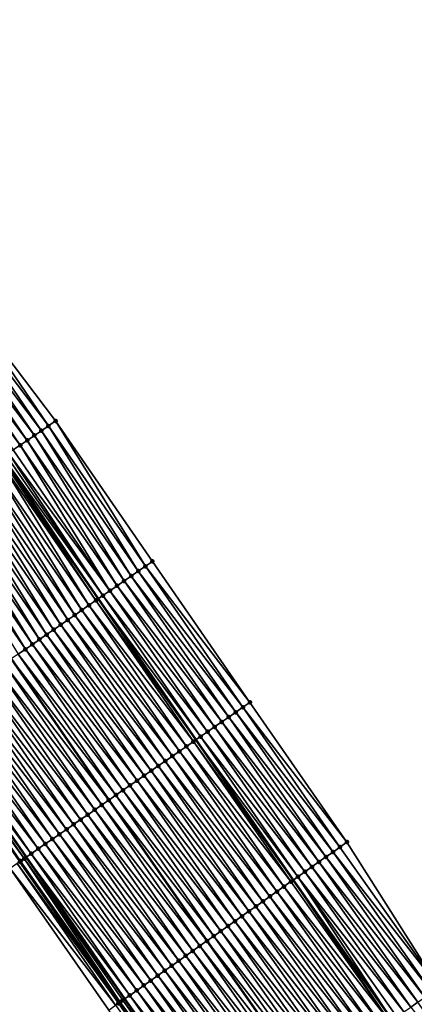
# Model space of a CAD drawing. Header units: feet. Extents: x 2010743 to 2022806, y 818705 to 837694.
# Tile 90 of 256: x 2014247 to 2014293, y 821715 to 821829. Entities that reach past the tile are written whole.
import ezdxf

# ---------------------------------------------------------------- set-up
doc = ezdxf.new("R2010")
doc.units = ezdxf.units.FT
doc.header["$MEASUREMENT"] = 0
for name, color, linetype, lineweight in [('EP_Travel Lane', 172, 'Continuous', 53), ('Road Shots', 141, 'Continuous', 100), ('STRIPING', 60, 'Continuous', 53)]:
    doc.layers.add(name, color=color, linetype=linetype, lineweight=lineweight)
doc.layers.add('I-77-MM17-21_NB-Surface-Border', color=7, linetype='Continuous')
doc.layers.add('I-77-MM17-21_NB-Surface-TIN', color=7, linetype='Continuous')

msp = doc.modelspace()

# ---------------------------------------------------------------- linework, layer by layer
at = {"layer": 'EP_Travel Lane'}
for points in [[(2014079.61, 822027.85, 273.47), (2014090.38, 822011.12, 273.26), (2014101.24, 821994.33, 273.06), (2014112.12, 821977.57, 272.86), (2014123.07, 821960.84, 272.62), (2014134.02, 821944.1, 272.38), (2014144.98, 821927.48, 272.17), (2014156.02, 821910.8, 271.98), (2014167.02, 821894.18, 271.79), (2014178.05, 821877.5, 271.58), (2014189.08, 821860.82, 271.38), (2014200.25, 821844.29, 271.18), (2014211.5, 821827.75, 270.97), (2014222.73, 821811.24, 270.79), (2014234.01, 821794.73, 270.59), (2014245.29, 821778.21, 270.37), (2014256.6, 821761.8, 270.19), (2014267.98, 821745.35, 269.98), (2014279.34, 821729.01, 269.79), (2014290.9, 821712.69, 269.6), (2014302.46, 821696.37, 269.41), (2014314.05, 821680.19, 269.21), (2014325.72, 821663.95, 269), (2014337.4, 821647.75, 268.8)], [(2014081.05, 821981.26, 273.75), (2014091.93, 821964.45, 273.54), (2014102.82, 821947.68, 273.32), (2014113.71, 821930.91, 273.11), (2014124.78, 821914.11, 272.92), (2014135.81, 821897.43, 272.74), (2014146.91, 821880.69, 272.53), (2014158.02, 821864.06, 272.32), (2014169.13, 821847.43, 272.1), (2014180.38, 821830.81, 271.9), (2014191.62, 821814.27, 271.7), (2014202.89, 821797.7, 271.49), (2014214.16, 821781.18, 271.3), (2014225.43, 821764.66, 271.12), (2014236.83, 821748.12, 270.9), (2014248.2, 821731.67, 270.69), (2014259.69, 821715.15, 270.5), (2014271.21, 821698.8, 270.31), (2014282.73, 821682.45, 270.13), (2014294.45, 821666.09, 269.93), (2014306.12, 821649.85, 269.73), (2014317.83, 821633.59, 269.51)]]:
    msp.add_polyline3d(points, dxfattribs=at)
at = {"layer": 'I-77-MM17-21_NB-Surface-Border', "color": 3, "linetype": 'Continuous', "lineweight": -3}
for points in [[(2014316.25, 821632.45, 269.52), (2014304.28, 821648.53, 269.74), (2014292.09, 821664.39, 269.96), (2014280.5, 821680.88, 270.18), (2014269.04, 821697.27, 270.36), (2014257.84, 821713.84, 270.52), (2014246.34, 821730.38, 270.7), (2014234.97, 821746.83, 270.91), (2014223.68, 821763.46, 271.15), (2014212.53, 821780.07, 271.33), (2014201.92, 821797.04, 271.52), (2014190.11, 821813.24, 271.73), (2014178.31, 821829.41, 271.93), (2014166.74, 821845.82, 272.13), (2014155.65, 821862.47, 272.37), (2014144.64, 821879.16, 272.58), (2014133.6, 821895.96, 272.79), (2014122.59, 821912.66, 272.95), (2014111.53, 821929.49, 273.14), (2014100.72, 821946.32, 273.36), (2014090.16, 821963.3, 273.58), (2014079.35, 821980.16, 273.8)], [(2014217.08, 821831.54, 270.67), (2014228.29, 821815.03, 270.52), (2014239.55, 821798.51, 270.36), (2014251.65, 821782.55, 270.15), (2014262.93, 821766.18, 269.98), (2014274.3, 821749.73, 269.79), (2014285.62, 821733.44, 269.61), (2014296.33, 821716.51, 269.42), (2014308.67, 821700.74, 269.2), (2014320.21, 821684.62, 269.01), (2014331.07, 821667.8, 268.83), (2014342.73, 821651.61, 268.65), (2014354.45, 821635.4, 268.48)]]:
    msp.add_polyline3d(points, dxfattribs=at)
at = {"layer": 'I-77-MM17-21_NB-Surface-TIN', "color": 128, "linetype": 'Continuous', "lineweight": -3}
for points in [[(2014249.99, 821781.42, 270.22), (2014238.73, 821797.94, 270.39), (2014237.9, 821797.38, 270.43)], [(2014250.82, 821781.98, 270.18), (2014239.55, 821798.51, 270.36), (2014238.73, 821797.94, 270.39)], [(2014249.99, 821781.42, 270.22), (2014250.82, 821781.98, 270.18), (2014238.73, 821797.94, 270.39)], [(2014250.82, 821781.98, 270.18), (2014251.65, 821782.55, 270.15), (2014239.55, 821798.51, 270.36)], [(2014248.34, 821780.29, 270.29), (2014237.07, 821796.82, 270.46), (2014236.25, 821796.25, 270.5)], [(2014249.17, 821780.86, 270.25), (2014237.9, 821797.38, 270.43), (2014237.07, 821796.82, 270.46)], [(2014248.34, 821780.29, 270.29), (2014249.17, 821780.86, 270.25), (2014237.07, 821796.82, 270.46)], [(2014249.17, 821780.86, 270.25), (2014249.99, 821781.42, 270.22), (2014237.9, 821797.38, 270.43)], [(2014247.52, 821779.73, 270.32), (2014236.25, 821796.25, 270.5), (2014235.42, 821795.69, 270.54)], [(2014246.69, 821779.17, 270.35), (2014247.52, 821779.73, 270.32), (2014235.42, 821795.69, 270.54)], [(2014247.52, 821779.73, 270.32), (2014248.34, 821780.29, 270.29), (2014236.25, 821796.25, 270.5)], [(2014250.82, 821781.98, 270.18), (2014262.11, 821765.61, 270.01), (2014251.65, 821782.55, 270.15)], [(2014251.65, 821782.55, 270.15), (2014262.11, 821765.61, 270.01), (2014262.93, 821766.18, 269.98)], [(2014249.17, 821780.86, 270.25), (2014260.46, 821764.47, 270.07), (2014249.99, 821781.42, 270.22)], [(2014249.99, 821781.42, 270.22), (2014261.28, 821765.04, 270.04), (2014250.82, 821781.98, 270.18)], [(2014249.99, 821781.42, 270.22), (2014260.46, 821764.47, 270.07), (2014261.28, 821765.04, 270.04)], [(2014250.82, 821781.98, 270.18), (2014261.28, 821765.04, 270.04), (2014262.11, 821765.61, 270.01)], [(2014247.52, 821779.73, 270.32), (2014258.82, 821763.33, 270.13), (2014248.34, 821780.29, 270.29)], [(2014248.34, 821780.29, 270.29), (2014259.64, 821763.9, 270.1), (2014249.17, 821780.86, 270.25)], [(2014248.34, 821780.29, 270.29), (2014258.82, 821763.33, 270.13), (2014259.64, 821763.9, 270.1)], [(2014249.17, 821780.86, 270.25), (2014259.64, 821763.9, 270.1), (2014260.46, 821764.47, 270.07)], [(2014246.16, 821778.81, 270.36), (2014257.99, 821762.76, 270.16), (2014246.69, 821779.17, 270.35)], [(2014246.69, 821779.17, 270.35), (2014257.99, 821762.76, 270.16), (2014247.52, 821779.73, 270.32)], [(2014247.52, 821779.73, 270.32), (2014257.99, 821762.76, 270.16), (2014258.82, 821763.33, 270.13)], [(2014244.21, 821777.47, 270.41), (2014255.53, 821761.06, 270.23), (2014245.04, 821778.04, 270.38)], [(2014245.04, 821778.04, 270.38), (2014256.35, 821761.62, 270.2), (2014245.29, 821778.21, 270.37)], [(2014245.04, 821778.04, 270.38), (2014255.53, 821761.06, 270.23), (2014256.35, 821761.62, 270.2)], [(2014245.51, 821778.36, 270.37), (2014245.29, 821778.21, 270.37), (2014256.6, 821761.8, 270.19)], [(2014256.35, 821761.62, 270.2), (2014256.6, 821761.8, 270.19), (2014245.29, 821778.21, 270.37)], [(2014245.51, 821778.36, 270.37), (2014257.17, 821762.19, 270.18), (2014245.86, 821778.6, 270.36)], [(2014245.51, 821778.36, 270.37), (2014256.6, 821761.8, 270.19), (2014257.17, 821762.19, 270.18)], [(2014245.86, 821778.6, 270.36), (2014257.17, 821762.19, 270.18), (2014246.16, 821778.81, 270.36)], [(2014246.16, 821778.81, 270.36), (2014257.17, 821762.19, 270.18), (2014257.99, 821762.76, 270.16)], [(2014253.88, 821759.92, 270.28), (2014243.39, 821776.91, 270.44), (2014242.56, 821776.35, 270.47)], [(2014243.39, 821776.91, 270.44), (2014254.7, 821760.49, 270.25), (2014244.21, 821777.47, 270.41)], [(2014253.88, 821759.92, 270.28), (2014254.7, 821760.49, 270.25), (2014243.39, 821776.91, 270.44)], [(2014244.21, 821777.47, 270.41), (2014254.7, 821760.49, 270.25), (2014255.53, 821761.06, 270.23)], [(2014252.24, 821758.78, 270.34), (2014241.73, 821775.78, 270.5), (2014240.91, 821775.22, 270.53)], [(2014253.06, 821759.35, 270.31), (2014242.56, 821776.35, 270.47), (2014241.73, 821775.78, 270.5)], [(2014252.24, 821758.78, 270.34), (2014253.06, 821759.35, 270.31), (2014241.73, 821775.78, 270.5)], [(2014253.06, 821759.35, 270.31), (2014253.88, 821759.92, 270.28), (2014242.56, 821776.35, 270.47)], [(2014250.59, 821757.64, 270.4), (2014240.08, 821774.66, 270.56), (2014239.26, 821774.09, 270.59)], [(2014251.42, 821758.21, 270.37), (2014240.91, 821775.22, 270.53), (2014240.08, 821774.66, 270.56)], [(2014250.59, 821757.64, 270.4), (2014251.42, 821758.21, 270.37), (2014240.08, 821774.66, 270.56)], [(2014251.42, 821758.21, 270.37), (2014252.24, 821758.78, 270.34), (2014240.91, 821775.22, 270.53)], [(2014248.95, 821756.5, 270.45), (2014238.43, 821773.53, 270.62), (2014237.6, 821772.97, 270.64)], [(2014249.77, 821757.07, 270.43), (2014239.26, 821774.09, 270.59), (2014238.43, 821773.53, 270.62)], [(2014248.95, 821756.5, 270.45), (2014249.77, 821757.07, 270.43), (2014238.43, 821773.53, 270.62)], [(2014249.77, 821757.07, 270.43), (2014250.59, 821757.64, 270.4), (2014239.26, 821774.09, 270.59)], [(2014248.13, 821755.93, 270.48), (2014237.6, 821772.97, 270.64), (2014236.78, 821772.4, 270.67)], [(2014247.3, 821755.37, 270.51), (2014248.13, 821755.93, 270.48), (2014236.78, 821772.4, 270.67)], [(2014248.13, 821755.93, 270.48), (2014248.95, 821756.5, 270.45), (2014237.6, 821772.97, 270.64)], [(2014273.48, 821749.16, 269.82), (2014262.11, 821765.61, 270.01), (2014261.28, 821765.04, 270.04)], [(2014274.3, 821749.73, 269.79), (2014262.93, 821766.18, 269.98), (2014262.11, 821765.61, 270.01)], [(2014273.48, 821749.16, 269.82), (2014274.3, 821749.73, 269.79), (2014262.11, 821765.61, 270.01)], [(2014271.84, 821748.02, 269.88), (2014260.46, 821764.47, 270.07), (2014259.64, 821763.9, 270.1)], [(2014272.66, 821748.59, 269.85), (2014261.28, 821765.04, 270.04), (2014260.46, 821764.47, 270.07)], [(2014271.84, 821748.02, 269.88), (2014272.66, 821748.59, 269.85), (2014260.46, 821764.47, 270.07)], [(2014272.66, 821748.59, 269.85), (2014273.48, 821749.16, 269.82), (2014261.28, 821765.04, 270.04)], [(2014270.19, 821746.88, 269.94), (2014258.82, 821763.33, 270.13), (2014257.99, 821762.76, 270.16)], [(2014271.01, 821747.45, 269.91), (2014259.64, 821763.9, 270.1), (2014258.82, 821763.33, 270.13)], [(2014270.19, 821746.88, 269.94), (2014271.01, 821747.45, 269.91), (2014258.82, 821763.33, 270.13)], [(2014271.01, 821747.45, 269.91), (2014271.84, 821748.02, 269.88), (2014259.64, 821763.9, 270.1)], [(2014268.55, 821745.74, 269.98), (2014257.17, 821762.19, 270.18), (2014256.6, 821761.8, 270.19)], [(2014269.37, 821746.31, 269.96), (2014257.99, 821762.76, 270.16), (2014257.17, 821762.19, 270.18)], [(2014268.55, 821745.74, 269.98), (2014269.37, 821746.31, 269.96), (2014257.17, 821762.19, 270.18)], [(2014269.37, 821746.31, 269.96), (2014270.19, 821746.88, 269.94), (2014257.99, 821762.76, 270.16)], [(2014266.9, 821744.61, 270.02), (2014255.53, 821761.06, 270.23), (2014254.7, 821760.49, 270.25)], [(2014267.72, 821745.17, 269.99), (2014256.35, 821761.62, 270.2), (2014255.53, 821761.06, 270.23)], [(2014266.9, 821744.61, 270.02), (2014267.72, 821745.17, 269.99), (2014255.53, 821761.06, 270.23)], [(2014256.35, 821761.62, 270.2), (2014267.98, 821745.35, 269.98), (2014256.6, 821761.8, 270.19)], [(2014267.72, 821745.17, 269.99), (2014267.98, 821745.35, 269.98), (2014256.35, 821761.62, 270.2)], [(2014268.55, 821745.74, 269.98), (2014256.6, 821761.8, 270.19), (2014267.98, 821745.35, 269.98)], [(2014253.06, 821759.35, 270.31), (2014265.26, 821743.47, 270.08), (2014253.88, 821759.92, 270.28)], [(2014253.88, 821759.92, 270.28), (2014266.08, 821744.04, 270.05), (2014254.7, 821760.49, 270.25)], [(2014253.88, 821759.92, 270.28), (2014265.26, 821743.47, 270.08), (2014266.08, 821744.04, 270.05)], [(2014266.08, 821744.04, 270.05), (2014266.9, 821744.61, 270.02), (2014254.7, 821760.49, 270.25)], [(2014251.42, 821758.21, 270.37), (2014263.61, 821742.33, 270.14), (2014252.24, 821758.78, 270.34)], [(2014252.24, 821758.78, 270.34), (2014264.43, 821742.9, 270.11), (2014253.06, 821759.35, 270.31)], [(2014252.24, 821758.78, 270.34), (2014263.61, 821742.33, 270.14), (2014264.43, 821742.9, 270.11)], [(2014253.06, 821759.35, 270.31), (2014264.43, 821742.9, 270.11), (2014265.26, 821743.47, 270.08)], [(2014249.77, 821757.07, 270.43), (2014261.97, 821741.19, 270.2), (2014250.59, 821757.64, 270.4)], [(2014250.59, 821757.64, 270.4), (2014262.79, 821741.76, 270.17), (2014251.42, 821758.21, 270.37)], [(2014250.59, 821757.64, 270.4), (2014261.97, 821741.19, 270.2), (2014262.79, 821741.76, 270.17)], [(2014251.42, 821758.21, 270.37), (2014262.79, 821741.76, 270.17), (2014263.61, 821742.33, 270.14)], [(2014248.13, 821755.93, 270.48), (2014260.32, 821740.05, 270.25), (2014248.95, 821756.5, 270.45)], [(2014248.95, 821756.5, 270.45), (2014261.14, 821740.62, 270.23), (2014249.77, 821757.07, 270.43)], [(2014248.95, 821756.5, 270.45), (2014260.32, 821740.05, 270.25), (2014261.14, 821740.62, 270.23)], [(2014249.77, 821757.07, 270.43), (2014261.14, 821740.62, 270.23), (2014261.97, 821741.19, 270.2)], [(2014247.3, 821755.37, 270.51), (2014246.48, 821754.8, 270.53), (2014258.68, 821738.92, 270.3)], [(2014247.3, 821755.37, 270.51), (2014259.5, 821739.48, 270.28), (2014248.13, 821755.93, 270.48)], [(2014247.3, 821755.37, 270.51), (2014258.68, 821738.92, 270.3), (2014259.5, 821739.48, 270.28)], [(2014248.13, 821755.93, 270.48), (2014259.5, 821739.48, 270.28), (2014260.32, 821740.05, 270.25)], [(2014244.84, 821753.66, 270.6), (2014257.03, 821737.78, 270.36), (2014245.66, 821754.23, 270.57)], [(2014245.66, 821754.23, 270.57), (2014257.85, 821738.35, 270.33), (2014246.48, 821754.8, 270.53)], [(2014245.66, 821754.23, 270.57), (2014257.03, 821737.78, 270.36), (2014257.85, 821738.35, 270.33)], [(2014258.68, 821738.92, 270.3), (2014246.48, 821754.8, 270.53), (2014257.85, 821738.35, 270.33)], [(2014243.19, 821752.52, 270.66), (2014255.39, 821736.64, 270.42), (2014244.01, 821753.09, 270.63)], [(2014244.01, 821753.09, 270.63), (2014256.21, 821737.21, 270.4), (2014244.84, 821753.66, 270.6)], [(2014244.01, 821753.09, 270.63), (2014255.39, 821736.64, 270.42), (2014256.21, 821737.21, 270.4)], [(2014244.84, 821753.66, 270.6), (2014256.21, 821737.21, 270.4), (2014257.03, 821737.78, 270.36)], [(2014253.74, 821735.5, 270.49), (2014242.37, 821751.95, 270.69), (2014241.55, 821751.38, 270.71)], [(2014242.37, 821751.95, 270.69), (2014254.56, 821736.07, 270.46), (2014243.19, 821752.52, 270.66)], [(2014253.74, 821735.5, 270.49), (2014254.56, 821736.07, 270.46), (2014242.37, 821751.95, 270.69)], [(2014243.19, 821752.52, 270.66), (2014254.56, 821736.07, 270.46), (2014255.39, 821736.64, 270.42)], [(2014252.1, 821734.36, 270.54), (2014240.72, 821750.81, 270.74), (2014239.9, 821750.25, 270.77)], [(2014252.92, 821734.93, 270.52), (2014241.55, 821751.38, 270.71), (2014240.72, 821750.81, 270.74)], [(2014252.1, 821734.36, 270.54), (2014252.92, 821734.93, 270.52), (2014240.72, 821750.81, 270.74)], [(2014252.92, 821734.93, 270.52), (2014253.74, 821735.5, 270.49), (2014241.55, 821751.38, 270.71)], [(2014250.45, 821733.23, 270.6), (2014239.08, 821749.68, 270.8), (2014238.26, 821749.11, 270.83)], [(2014251.28, 821733.8, 270.57), (2014239.9, 821750.25, 270.77), (2014239.08, 821749.68, 270.8)], [(2014250.45, 821733.23, 270.6), (2014251.28, 821733.8, 270.57), (2014239.08, 821749.68, 270.8)], [(2014251.28, 821733.8, 270.57), (2014252.1, 821734.36, 270.54), (2014239.9, 821750.25, 270.77)], [(2014285.62, 821733.44, 269.61), (2014274.3, 821749.73, 269.79), (2014273.48, 821749.16, 269.82)], [(2014236.61, 821747.97, 270.9), (2014248.2, 821731.67, 270.69), (2014236.83, 821748.12, 270.9)], [(2014248.81, 821732.09, 270.67), (2014237.43, 821748.54, 270.88), (2014236.83, 821748.12, 270.9)], [(2014248.81, 821732.09, 270.67), (2014236.83, 821748.12, 270.9), (2014248.2, 821731.67, 270.69)], [(2014249.63, 821732.66, 270.64), (2014238.26, 821749.11, 270.83), (2014237.43, 821748.54, 270.88)], [(2014248.81, 821732.09, 270.67), (2014249.63, 821732.66, 270.64), (2014237.43, 821748.54, 270.88)], [(2014249.63, 821732.66, 270.64), (2014250.45, 821733.23, 270.6), (2014238.26, 821749.11, 270.83)], [(2014283.99, 821732.28, 269.66), (2014272.66, 821748.59, 269.85), (2014271.84, 821748.02, 269.88)], [(2014284.8, 821732.86, 269.64), (2014273.48, 821749.16, 269.82), (2014272.66, 821748.59, 269.85)], [(2014283.99, 821732.28, 269.66), (2014284.8, 821732.86, 269.64), (2014272.66, 821748.59, 269.85)], [(2014284.8, 821732.86, 269.64), (2014285.62, 821733.44, 269.61), (2014273.48, 821749.16, 269.82)], [(2014247.5, 821731.18, 270.72), (2014236.19, 821747.67, 270.93), (2014236.08, 821747.6, 270.93)], [(2014247.43, 821731.14, 270.72), (2014247.5, 821731.18, 270.72), (2014236.08, 821747.6, 270.93)], [(2014247.99, 821731.52, 270.7), (2014236.61, 821747.97, 270.9), (2014236.19, 821747.67, 270.93)], [(2014247.5, 821731.18, 270.72), (2014247.56, 821731.22, 270.72), (2014236.19, 821747.67, 270.93)], [(2014247.56, 821731.22, 270.72), (2014247.99, 821731.52, 270.7), (2014236.19, 821747.67, 270.93)], [(2014247.99, 821731.52, 270.7), (2014248.2, 821731.67, 270.69), (2014236.61, 821747.97, 270.9)], [(2014282.35, 821731.13, 269.71), (2014271.01, 821747.45, 269.91), (2014270.19, 821746.88, 269.94)], [(2014283.17, 821731.71, 269.69), (2014271.84, 821748.02, 269.88), (2014271.01, 821747.45, 269.91)], [(2014282.35, 821731.13, 269.71), (2014283.17, 821731.71, 269.69), (2014271.01, 821747.45, 269.91)], [(2014283.17, 821731.71, 269.69), (2014283.99, 821732.28, 269.66), (2014271.84, 821748.02, 269.88)], [(2014280.72, 821729.98, 269.75), (2014269.37, 821746.31, 269.96), (2014268.55, 821745.74, 269.98)], [(2014281.54, 821730.55, 269.73), (2014270.19, 821746.88, 269.94), (2014269.37, 821746.31, 269.96)], [(2014280.72, 821729.98, 269.75), (2014281.54, 821730.55, 269.73), (2014269.37, 821746.31, 269.96)], [(2014281.54, 821730.55, 269.73), (2014282.35, 821731.13, 269.71), (2014270.19, 821746.88, 269.94)], [(2014279.08, 821728.83, 269.8), (2014267.72, 821745.17, 269.99), (2014266.9, 821744.61, 270.02)], [(2014267.72, 821745.17, 269.99), (2014279.34, 821729.01, 269.79), (2014267.98, 821745.35, 269.98)], [(2014279.08, 821728.83, 269.8), (2014279.34, 821729.01, 269.79), (2014267.72, 821745.17, 269.99)], [(2014279.9, 821729.4, 269.78), (2014268.55, 821745.74, 269.98), (2014267.98, 821745.35, 269.98)], [(2014279.9, 821729.4, 269.78), (2014267.98, 821745.35, 269.98), (2014279.34, 821729.01, 269.79)], [(2014279.9, 821729.4, 269.78), (2014280.72, 821729.98, 269.75), (2014268.55, 821745.74, 269.98)], [(2014276.63, 821727.1, 269.89), (2014265.26, 821743.47, 270.08), (2014264.43, 821742.9, 270.11)], [(2014277.45, 821727.67, 269.86), (2014266.08, 821744.04, 270.05), (2014265.26, 821743.47, 270.08)], [(2014276.63, 821727.1, 269.89), (2014277.45, 821727.67, 269.86), (2014265.26, 821743.47, 270.08)], [(2014278.27, 821728.25, 269.83), (2014266.9, 821744.61, 270.02), (2014266.08, 821744.04, 270.05)], [(2014277.45, 821727.67, 269.86), (2014278.27, 821728.25, 269.83), (2014266.08, 821744.04, 270.05)], [(2014278.27, 821728.25, 269.83), (2014279.08, 821728.83, 269.8), (2014266.9, 821744.61, 270.02)], [(2014275, 821725.94, 269.95), (2014263.61, 821742.33, 270.14), (2014262.79, 821741.76, 270.17)], [(2014275.82, 821726.52, 269.92), (2014264.43, 821742.9, 270.11), (2014263.61, 821742.33, 270.14)], [(2014275, 821725.94, 269.95), (2014275.82, 821726.52, 269.92), (2014263.61, 821742.33, 270.14)], [(2014275.82, 821726.52, 269.92), (2014276.63, 821727.1, 269.89), (2014264.43, 821742.9, 270.11)], [(2014273.36, 821724.79, 270.01), (2014261.97, 821741.19, 270.2), (2014261.14, 821740.62, 270.23)], [(2014274.18, 821725.37, 269.98), (2014262.79, 821741.76, 270.17), (2014261.97, 821741.19, 270.2)], [(2014273.36, 821724.79, 270.01), (2014274.18, 821725.37, 269.98), (2014261.97, 821741.19, 270.2)], [(2014274.18, 821725.37, 269.98), (2014275, 821725.94, 269.95), (2014262.79, 821741.76, 270.17)], [(2014271.73, 821723.64, 270.06), (2014260.32, 821740.05, 270.25), (2014259.5, 821739.48, 270.28)], [(2014272.55, 821724.21, 270.04), (2014261.14, 821740.62, 270.23), (2014260.32, 821740.05, 270.25)], [(2014271.73, 821723.64, 270.06), (2014272.55, 821724.21, 270.04), (2014260.32, 821740.05, 270.25)], [(2014272.55, 821724.21, 270.04), (2014273.36, 821724.79, 270.01), (2014261.14, 821740.62, 270.23)], [(2014270.09, 821722.49, 270.11), (2014258.68, 821738.92, 270.3), (2014257.85, 821738.35, 270.33)], [(2014270.91, 821723.06, 270.09), (2014259.5, 821739.48, 270.28), (2014258.68, 821738.92, 270.3)], [(2014270.09, 821722.49, 270.11), (2014270.91, 821723.06, 270.09), (2014258.68, 821738.92, 270.3)], [(2014270.91, 821723.06, 270.09), (2014271.73, 821723.64, 270.06), (2014259.5, 821739.48, 270.28)], [(2014268.46, 821721.33, 270.17), (2014257.03, 821737.78, 270.36), (2014256.21, 821737.21, 270.4)], [(2014257.03, 821737.78, 270.36), (2014269.28, 821721.91, 270.13), (2014257.85, 821738.35, 270.33)], [(2014268.46, 821721.33, 270.17), (2014269.28, 821721.91, 270.13), (2014257.03, 821737.78, 270.36)], [(2014270.09, 821722.49, 270.11), (2014257.85, 821738.35, 270.33), (2014269.28, 821721.91, 270.13)], [(2014266.83, 821720.18, 270.23), (2014255.39, 821736.64, 270.42), (2014254.56, 821736.07, 270.46)], [(2014267.64, 821720.76, 270.2), (2014256.21, 821737.21, 270.4), (2014255.39, 821736.64, 270.42)], [(2014266.83, 821720.18, 270.23), (2014267.64, 821720.76, 270.2), (2014255.39, 821736.64, 270.42)], [(2014267.64, 821720.76, 270.2), (2014268.46, 821721.33, 270.17), (2014256.21, 821737.21, 270.4)], [(2014252.92, 821734.93, 270.52), (2014265.19, 821719.03, 270.29), (2014253.74, 821735.5, 270.49)], [(2014253.74, 821735.5, 270.49), (2014266.01, 821719.6, 270.26), (2014254.56, 821736.07, 270.46)], [(2014253.74, 821735.5, 270.49), (2014265.19, 821719.03, 270.29), (2014266.01, 821719.6, 270.26)], [(2014266.01, 821719.6, 270.26), (2014266.83, 821720.18, 270.23), (2014254.56, 821736.07, 270.46)], [(2014251.28, 821733.8, 270.57), (2014263.56, 821717.87, 270.35), (2014252.1, 821734.36, 270.54)], [(2014252.1, 821734.36, 270.54), (2014264.37, 821718.45, 270.32), (2014252.92, 821734.93, 270.52)], [(2014252.1, 821734.36, 270.54), (2014263.56, 821717.87, 270.35), (2014264.37, 821718.45, 270.32)], [(2014252.92, 821734.93, 270.52), (2014264.37, 821718.45, 270.32), (2014265.19, 821719.03, 270.29)], [(2014249.63, 821732.66, 270.64), (2014261.92, 821716.72, 270.41), (2014250.45, 821733.23, 270.6)], [(2014250.45, 821733.23, 270.6), (2014262.74, 821717.3, 270.38), (2014251.28, 821733.8, 270.57)], [(2014250.45, 821733.23, 270.6), (2014261.92, 821716.72, 270.41), (2014262.74, 821717.3, 270.38)], [(2014251.28, 821733.8, 270.57), (2014262.74, 821717.3, 270.38), (2014263.56, 821717.87, 270.35)], [(2014296.33, 821716.51, 269.42), (2014285.62, 821733.44, 269.61), (2014284.8, 821732.86, 269.64)], [(2014248.81, 821732.09, 270.67), (2014248.2, 821731.67, 270.69), (2014260.29, 821715.57, 270.49)], [(2014248.81, 821732.09, 270.67), (2014261.11, 821716.15, 270.45), (2014249.63, 821732.66, 270.64)], [(2014248.81, 821732.09, 270.67), (2014260.29, 821715.57, 270.49), (2014261.11, 821716.15, 270.45)], [(2014249.63, 821732.66, 270.64), (2014261.11, 821716.15, 270.45), (2014261.92, 821716.72, 270.41)], [(2014295.51, 821715.94, 269.45), (2014283.99, 821732.28, 269.66), (2014283.17, 821731.71, 269.69)], [(2014296.33, 821716.51, 269.42), (2014284.8, 821732.86, 269.64), (2014283.99, 821732.28, 269.66)], [(2014295.51, 821715.94, 269.45), (2014296.33, 821716.51, 269.42), (2014283.99, 821732.28, 269.66)], [(2014247.16, 821730.95, 270.71), (2014246.34, 821730.38, 270.7), (2014258.65, 821714.42, 270.52)], [(2014247.43, 821731.14, 270.72), (2014247.16, 821730.95, 270.71), (2014258.97, 821714.64, 270.53)], [(2014247.16, 821730.95, 270.71), (2014258.65, 821714.42, 270.52), (2014258.97, 821714.64, 270.53)], [(2014247.43, 821731.14, 270.72), (2014258.97, 821714.64, 270.53), (2014247.5, 821731.18, 270.72)], [(2014247.5, 821731.18, 270.72), (2014259.04, 821714.69, 270.53), (2014247.56, 821731.22, 270.72)], [(2014247.5, 821731.18, 270.72), (2014258.97, 821714.64, 270.53), (2014259.04, 821714.69, 270.53)], [(2014247.56, 821731.22, 270.72), (2014259.17, 821714.78, 270.53), (2014247.99, 821731.52, 270.7)], [(2014247.56, 821731.22, 270.72), (2014259.04, 821714.69, 270.53), (2014259.17, 821714.78, 270.53)], [(2014247.99, 821731.52, 270.7), (2014259.69, 821715.15, 270.5), (2014248.2, 821731.67, 270.69)], [(2014247.99, 821731.52, 270.7), (2014259.47, 821714.99, 270.51), (2014259.69, 821715.15, 270.5)], [(2014247.99, 821731.52, 270.7), (2014259.17, 821714.78, 270.53), (2014259.47, 821714.99, 270.51)], [(2014260.29, 821715.57, 270.49), (2014248.2, 821731.67, 270.69), (2014259.69, 821715.15, 270.5)], [(2014293.88, 821714.79, 269.5), (2014282.35, 821731.13, 269.71), (2014281.54, 821730.55, 269.73)], [(2014294.69, 821715.36, 269.47), (2014283.17, 821731.71, 269.69), (2014282.35, 821731.13, 269.71)], [(2014293.88, 821714.79, 269.5), (2014294.69, 821715.36, 269.47), (2014282.35, 821731.13, 269.71)], [(2014294.69, 821715.36, 269.47), (2014295.51, 821715.94, 269.45), (2014283.17, 821731.71, 269.69)], [(2014246.34, 821730.38, 270.7), (2014257.84, 821713.84, 270.52), (2014258.65, 821714.42, 270.52)], [(2014292.24, 821713.63, 269.56), (2014280.72, 821729.98, 269.75), (2014279.9, 821729.4, 269.78)], [(2014293.06, 821714.21, 269.53), (2014281.54, 821730.55, 269.73), (2014280.72, 821729.98, 269.75)], [(2014292.24, 821713.63, 269.56), (2014293.06, 821714.21, 269.53), (2014280.72, 821729.98, 269.75)], [(2014293.06, 821714.21, 269.53), (2014293.88, 821714.79, 269.5), (2014281.54, 821730.55, 269.73)], [(2014290.61, 821712.48, 269.6), (2014279.08, 821728.83, 269.8), (2014278.27, 821728.25, 269.83)], [(2014290.61, 821712.48, 269.6), (2014279.34, 821729.01, 269.79), (2014279.08, 821728.83, 269.8)], [(2014279.9, 821729.4, 269.78), (2014279.34, 821729.01, 269.79), (2014290.9, 821712.69, 269.6)], [(2014290.61, 821712.48, 269.6), (2014290.9, 821712.69, 269.6), (2014279.34, 821729.01, 269.79)], [(2014291.42, 821713.06, 269.59), (2014279.9, 821729.4, 269.78), (2014290.9, 821712.69, 269.6)], [(2014291.42, 821713.06, 269.59), (2014292.24, 821713.63, 269.56), (2014279.9, 821729.4, 269.78)], [(2014288.97, 821711.33, 269.66), (2014277.45, 821727.67, 269.86), (2014276.63, 821727.1, 269.89)], [(2014289.79, 821711.9, 269.64), (2014278.27, 821728.25, 269.83), (2014277.45, 821727.67, 269.86)], [(2014288.97, 821711.33, 269.66), (2014289.79, 821711.9, 269.64), (2014277.45, 821727.67, 269.86)], [(2014289.79, 821711.9, 269.64), (2014290.61, 821712.48, 269.6), (2014278.27, 821728.25, 269.83)], [(2014287.34, 821710.17, 269.72), (2014275.82, 821726.52, 269.92), (2014275, 821725.94, 269.95)], [(2014288.15, 821710.75, 269.7), (2014276.63, 821727.1, 269.89), (2014275.82, 821726.52, 269.92)], [(2014287.34, 821710.17, 269.72), (2014288.15, 821710.75, 269.7), (2014275.82, 821726.52, 269.92)], [(2014288.15, 821710.75, 269.7), (2014288.97, 821711.33, 269.66), (2014276.63, 821727.1, 269.89)], [(2014285.7, 821709.02, 269.78), (2014274.18, 821725.37, 269.98), (2014273.36, 821724.79, 270.01)], [(2014286.52, 821709.6, 269.76), (2014275, 821725.94, 269.95), (2014274.18, 821725.37, 269.98)], [(2014285.7, 821709.02, 269.78), (2014286.52, 821709.6, 269.76), (2014274.18, 821725.37, 269.98)], [(2014286.52, 821709.6, 269.76), (2014287.34, 821710.17, 269.72), (2014275, 821725.94, 269.95)], [(2014284.07, 821707.87, 269.84), (2014272.55, 821724.21, 270.04), (2014271.73, 821723.64, 270.06)], [(2014284.89, 821708.45, 269.81), (2014273.36, 821724.79, 270.01), (2014272.55, 821724.21, 270.04)], [(2014284.07, 821707.87, 269.84), (2014284.89, 821708.45, 269.81), (2014272.55, 821724.21, 270.04)], [(2014284.89, 821708.45, 269.81), (2014285.7, 821709.02, 269.78), (2014273.36, 821724.79, 270.01)], [(2014282.43, 821706.72, 269.89), (2014270.91, 821723.06, 270.09), (2014270.09, 821722.49, 270.11)], [(2014283.25, 821707.29, 269.87), (2014271.73, 821723.64, 270.06), (2014270.91, 821723.06, 270.09)], [(2014282.43, 821706.72, 269.89), (2014283.25, 821707.29, 269.87), (2014270.91, 821723.06, 270.09)], [(2014283.25, 821707.29, 269.87), (2014284.07, 821707.87, 269.84), (2014271.73, 821723.64, 270.06)], [(2014268.46, 821721.33, 270.17), (2014280.8, 821705.56, 269.94), (2014269.28, 821721.91, 270.13)], [(2014281.62, 821706.14, 269.92), (2014270.09, 821722.49, 270.11), (2014269.28, 821721.91, 270.13)], [(2014281.62, 821706.14, 269.92), (2014269.28, 821721.91, 270.13), (2014280.8, 821705.56, 269.94)], [(2014281.62, 821706.14, 269.92), (2014282.43, 821706.72, 269.89), (2014270.09, 821722.49, 270.11)], [(2014279.17, 821704.41, 270.01), (2014267.64, 821720.76, 270.2), (2014266.83, 821720.18, 270.23)], [(2014279.98, 821704.99, 269.98), (2014268.46, 821721.33, 270.17), (2014267.64, 821720.76, 270.2)], [(2014279.17, 821704.41, 270.01), (2014279.98, 821704.99, 269.98), (2014267.64, 821720.76, 270.2)], [(2014279.98, 821704.99, 269.98), (2014280.8, 821705.56, 269.94), (2014268.46, 821721.33, 270.17)], [(2014277.53, 821703.26, 270.07), (2014266.01, 821719.6, 270.26), (2014265.19, 821719.03, 270.29)], [(2014278.35, 821703.83, 270.04), (2014266.83, 821720.18, 270.23), (2014266.01, 821719.6, 270.26)], [(2014277.53, 821703.26, 270.07), (2014278.35, 821703.83, 270.04), (2014266.01, 821719.6, 270.26)], [(2014278.35, 821703.83, 270.04), (2014279.17, 821704.41, 270.01), (2014266.83, 821720.18, 270.23)], [(2014275.9, 821702.11, 270.13), (2014264.37, 821718.45, 270.32), (2014263.56, 821717.87, 270.35)], [(2014276.71, 821702.68, 270.1), (2014265.19, 821719.03, 270.29), (2014264.37, 821718.45, 270.32)], [(2014275.9, 821702.11, 270.13), (2014276.71, 821702.68, 270.1), (2014264.37, 821718.45, 270.32)], [(2014276.71, 821702.68, 270.1), (2014277.53, 821703.26, 270.07), (2014265.19, 821719.03, 270.29)], [(2014274.26, 821700.95, 270.19), (2014262.74, 821717.3, 270.38), (2014261.92, 821716.72, 270.41)], [(2014275.08, 821701.53, 270.16), (2014263.56, 821717.87, 270.35), (2014262.74, 821717.3, 270.38)], [(2014274.26, 821700.95, 270.19), (2014275.08, 821701.53, 270.16), (2014262.74, 821717.3, 270.38)], [(2014275.08, 821701.53, 270.16), (2014275.9, 821702.11, 270.13), (2014263.56, 821717.87, 270.35)], [(2014272.63, 821699.8, 270.25), (2014261.11, 821716.15, 270.45), (2014260.29, 821715.57, 270.49)], [(2014273.45, 821700.38, 270.21), (2014261.92, 821716.72, 270.41), (2014261.11, 821716.15, 270.45)], [(2014272.63, 821699.8, 270.25), (2014273.45, 821700.38, 270.21), (2014261.11, 821716.15, 270.45)], [(2014273.45, 821700.38, 270.21), (2014274.26, 821700.95, 270.19), (2014261.92, 821716.72, 270.41)], [(2014270.61, 821698.37, 270.35), (2014259.17, 821714.78, 270.53), (2014259.04, 821714.69, 270.53)], [(2014270.99, 821698.65, 270.32), (2014259.47, 821714.99, 270.51), (2014259.17, 821714.78, 270.53)], [(2014270.61, 821698.37, 270.35), (2014270.99, 821698.65, 270.32), (2014259.17, 821714.78, 270.53)], [(2014259.47, 821714.99, 270.51), (2014271.21, 821698.8, 270.31), (2014259.69, 821715.15, 270.5)], [(2014270.99, 821698.65, 270.32), (2014271.21, 821698.8, 270.31), (2014259.47, 821714.99, 270.51)], [(2014271.81, 821699.22, 270.3), (2014260.29, 821715.57, 270.49), (2014259.69, 821715.15, 270.5)], [(2014271.81, 821699.22, 270.3), (2014259.69, 821715.15, 270.5), (2014271.21, 821698.8, 270.31)], [(2014271.81, 821699.22, 270.3), (2014272.63, 821699.8, 270.25), (2014260.29, 821715.57, 270.49)], [(2014305.4, 821698.44, 269.31), (2014293.88, 821714.79, 269.5), (2014293.06, 821714.21, 269.53)], [(2014270.38, 821698.22, 270.35), (2014258.97, 821714.64, 270.53), (2014258.65, 821714.42, 270.52)], [(2014270.61, 821698.37, 270.35), (2014259.04, 821714.69, 270.53), (2014258.97, 821714.64, 270.53)], [(2014270.38, 821698.22, 270.35), (2014270.61, 821698.37, 270.35), (2014258.97, 821714.64, 270.53)]]:
    msp.add_3dface(points, dxfattribs=at)
at = {"layer": 'Road Shots', "lineweight": 100}
for p in [(2014251.65, 821782.55, 270.15), (2014249.99, 821781.42, 270.22), (2014250.82, 821781.98, 270.18), (2014248.34, 821780.29, 270.29), (2014249.17, 821780.86, 270.25), (2014247.52, 821779.73, 270.32), (2014262.11, 821765.61, 270.01), (2014262.93, 821766.18, 269.98), (2014260.46, 821764.47, 270.07), (2014261.28, 821765.04, 270.04), (2014258.82, 821763.33, 270.13), (2014259.64, 821763.9, 270.1), (2014257.17, 821762.19, 270.18), (2014257.99, 821762.76, 270.16), (2014255.53, 821761.06, 270.23), (2014256.35, 821761.62, 270.2), (2014253.88, 821759.92, 270.28), (2014254.7, 821760.49, 270.25), (2014252.24, 821758.78, 270.34), (2014253.06, 821759.35, 270.31), (2014250.59, 821757.64, 270.4), (2014251.42, 821758.21, 270.37), (2014248.95, 821756.5, 270.45), (2014249.77, 821757.07, 270.43), (2014248.13, 821755.93, 270.48), (2014274.3, 821749.73, 269.79), (2014272.66, 821748.59, 269.85), (2014273.48, 821749.16, 269.82), (2014271.01, 821747.45, 269.91), (2014271.84, 821748.02, 269.88), (2014269.37, 821746.31, 269.96), (2014270.19, 821746.88, 269.94), (2014267.72, 821745.17, 269.99), (2014268.55, 821745.74, 269.98), (2014265.26, 821743.47, 270.08), (2014266.08, 821744.04, 270.05), (2014266.9, 821744.61, 270.02), (2014263.61, 821742.33, 270.14), (2014264.43, 821742.9, 270.11), (2014261.97, 821741.19, 270.2), (2014262.79, 821741.76, 270.17), (2014260.32, 821740.05, 270.25), (2014261.14, 821740.62, 270.23), (2014258.68, 821738.92, 270.3), (2014259.5, 821739.48, 270.28), (2014257.03, 821737.78, 270.36), (2014257.85, 821738.35, 270.33), (2014255.39, 821736.64, 270.42), (2014256.21, 821737.21, 270.4), (2014253.74, 821735.5, 270.49), (2014254.56, 821736.07, 270.46), (2014252.1, 821734.36, 270.54), (2014252.92, 821734.93, 270.52), (2014250.45, 821733.23, 270.6), (2014251.28, 821733.8, 270.57), (2014285.62, 821733.44, 269.61), (2014248.81, 821732.09, 270.67), (2014249.63, 821732.66, 270.64), (2014283.99, 821732.28, 269.66), (2014284.8, 821732.86, 269.64), (2014247.5, 821731.18, 270.72), (2014247.56, 821731.22, 270.72), (2014247.99, 821731.52, 270.7), (2014282.35, 821731.13, 269.71), (2014283.17, 821731.71, 269.69), (2014280.72, 821729.98, 269.75), (2014281.54, 821730.55, 269.73), (2014279.08, 821728.83, 269.8), (2014279.9, 821729.4, 269.78), (2014277.45, 821727.67, 269.86), (2014278.27, 821728.25, 269.83), (2014275.82, 821726.52, 269.92), (2014276.63, 821727.1, 269.89), (2014274.18, 821725.37, 269.98), (2014275, 821725.94, 269.95), (2014272.55, 821724.21, 270.04), (2014273.36, 821724.79, 270.01), (2014270.91, 821723.06, 270.09), (2014271.73, 821723.64, 270.06), (2014269.28, 821721.91, 270.13), (2014270.09, 821722.49, 270.11), (2014267.64, 821720.76, 270.2), (2014268.46, 821721.33, 270.17), (2014266.01, 821719.6, 270.26), (2014266.83, 821720.18, 270.23), (2014264.37, 821718.45, 270.32), (2014265.19, 821719.03, 270.29), (2014262.74, 821717.3, 270.38), (2014263.56, 821717.87, 270.35), (2014261.11, 821716.15, 270.45), (2014261.92, 821716.72, 270.41), (2014259.17, 821714.78, 270.53), (2014259.47, 821714.99, 270.51), (2014260.29, 821715.57, 270.49), (2014258.97, 821714.64, 270.53), (2014259.04, 821714.69, 270.53)]:
    msp.add_point(p, dxfattribs=at)
at = {"layer": 'STRIPING'}
msp.add_polyline3d([(2014080.02, 822004.42, 273.58), (2014090.88, 821987.63, 273.38), (2014101.76, 821970.84, 273.17), (2014112.65, 821954.06, 272.95), (2014123.54, 821937.29, 272.73), (2014134.55, 821920.57, 272.54), (2014145.58, 821903.89, 272.34), (2014156.65, 821887.22, 272.15), (2014167.79, 821870.61, 271.94), (2014178.93, 821854, 271.74), (2014190.13, 821837.43, 271.53), (2014201.35, 821820.87, 271.31), (2014212.59, 821804.32, 271.1), (2014223.86, 821787.8, 270.92), (2014235.13, 821771.28, 270.73), (2014246.48, 821754.8, 270.53), (2014257.85, 821738.35, 270.33), (2014269.28, 821721.91, 270.13), (2014280.8, 821705.56, 269.94), (2014292.32, 821689.22, 269.75), (2014303.97, 821672.94, 269.56), (2014315.65, 821656.7, 269.35), (2014327.34, 821640.47, 269.16)], dxfattribs=at)

doc.saveas('drawing.dxf')
